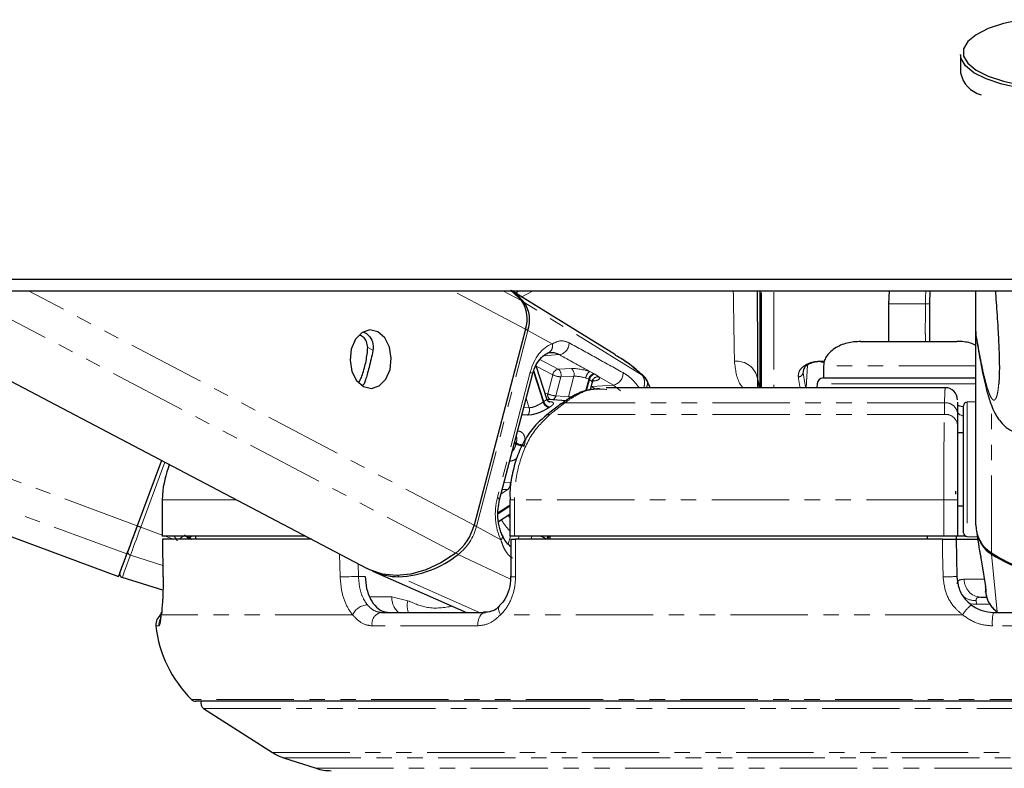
# Paper-space layout 'Wall Base Bracket' of a CAD drawing. Header units: millimetres. Extents: x 245 to 9339, y 492 to 8064.
# Tile 52 of 57: x 7253 to 7333, y 2800 to 2861. Entities that reach past the tile are written whole.
import ezdxf

# ---------------------------------------------------------------- set-up
doc = ezdxf.new("R2010")
doc.units = ezdxf.units.MM
doc.linetypes.add('PHANTOM', pattern=[12.7, 6.35, -1.27, 1.27, -1.27, 1.27, -1.27])

psp = doc.layouts.new('Wall Base Bracket')

# ---------------------------------------------------------------- linework, layer by layer
at = {"color": 7, "linetype": 'Continuous', "lineweight": 25}
for p, q in [((7329.816, 2858.13), (7329.816, 2856.631)), ((7197.425, 2838.729), (7260.658, 2815.291)), ((7237.684, 2838.729), (7281.092, 2815.923)), ((7301.469, 2833.477), (7292.974, 2838.729)), ((7313.316, 2838.71), (7313.316, 2830.78)), ((7313.466, 2830.78), (7313.466, 2838.609)), ((7323.939, 2838.729), (7323.902, 2837.657)), ((7327.301, 2837.657), (7327.323, 2838.729)), ((7331.066, 2835.409), (7331.066, 2838.729)), ((7323.902, 2837.657), (7323.902, 2834.581)), ((7327.301, 2834.581), (7327.301, 2837.657)), ((7294.085, 2835.598), (7289.865, 2819.499)), ((7331.066, 2835.409), (7331.066, 2835.406)), ((7331.066, 2819.519), (7331.066, 2835.406)), ((7318.342, 2832.908), (7318.613, 2832.908)), ((7295.833, 2829.857), (7294.948, 2832.584)), ((7318.566, 2832.581), (7318.566, 2831.581)), ((7291.956, 2821.563), (7294.66, 2831.874)), ((7299.414, 2830.615), (7299.564, 2831.185)), ((7313.145, 2831.492), (7313.309, 2830.78)), ((7313.145, 2831.492), (7313.148, 2830.78)), ((7318.54, 2831.581), (7325.566, 2831.581)), ((7325.566, 2831.581), (7331.082, 2831.581)), ((7280.841, 2831.104), (7280.735, 2830.976)), ((7328.548, 2830.78), (7300.719, 2830.78)), ((7318.041, 2831.107), (7318.024, 2830.78)), ((7297.414, 2829.712), (7295.965, 2829.818)), ((7329.566, 2829.593), (7329.566, 2828.654)), ((7331.066, 2829.634), (7330.35, 2829.596)), ((7330.066, 2825.9), (7330.066, 2829.297)), ((7329.566, 2828.654), (7329.566, 2827.705)), ((7330.066, 2827.081), (7329.566, 2827.081)), ((7330.066, 2818.866), (7330.066, 2825.9)), ((7264.182, 2824.807), (7262.192, 2819.437)), ((7264.182, 2824.807), (7262.192, 2819.437)), ((7329.392, 2822.285), (7329.396, 2822.039)), ((7264.244, 2821.581), (7264.244, 2818.581)), ((7264.244, 2821.581), (7264.254, 2821.581)), ((7292.791, 2821.581), (7292.791, 2818.581)), ((7329.566, 2821.581), (7329.566, 2818.581)), ((7329.566, 2821.081), (7330.066, 2821.081)), ((7291.865, 2819.786), (7292.791, 2820.386)), ((7264.254, 2818.581), (7264.244, 2818.581)), ((7276.013, 2818.581), (7264.254, 2818.581)), ((7264.262, 2818.331), (7264.308, 2815.246)), ((7276.508, 2818.331), (7264.268, 2818.331)), ((7264.274, 2818.331), (7264.268, 2818.331)), ((7266.984, 2818.581), (7266.988, 2818.331)), ((7293.186, 2818.581), (7292.791, 2818.581)), ((7292.877, 2818.331), (7292.872, 2815.263)), ((7328.431, 2818.581), (7293.186, 2818.581)), ((7328.324, 2818.331), (7293.271, 2818.331)), ((7296.081, 2818.581), (7296.084, 2818.331)), ((7327.066, 2818.581), (7327.066, 2818.331)), ((7329.566, 2818.581), (7328.431, 2818.581)), ((7329.457, 2818.581), (7329.461, 2818.331)), ((7329.461, 2818.331), (7329.514, 2815.279)), ((7329.461, 2818.331), (7331.216, 2818.331)), ((7330.271, 2818.581), (7329.566, 2818.581)), ((7330.35, 2818.566), (7331.187, 2818.523)), ((7331.112, 2819.015), (7331.305, 2817.747)), ((7331.464, 2816.916), (7331.564, 2816.308)), ((7331.564, 2816.308), (7331.869, 2814.454)), ((7264.305, 2814.152), (7260.96, 2815.197)), ((7264.315, 2815.244), (7264.306, 2815.246)), ((7281.609, 2815.683), (7289.241, 2812.331)), ((7292.87, 2815.263), (7292.871, 2815.264)), ((7331.47, 2813.581), (7331.969, 2813.581)), ((7282.249, 2812.331), (7290.808, 2812.331)), ((7332.514, 2812.331), (7344.618, 2812.331)), ((7338.566, 2805.031), (7267.012, 2805.031)), ((7267.644, 2804.442), (7273.298, 2800.827)), ((7274.217, 2800.392), (7276.879, 2799.527))]:
    psp.add_line(p, q, dxfattribs=at)
at = {"color": 8, "linetype": 'PHANTOM', "lineweight": 18}
for p, q in [((7261.336, 2817.127), (7203.057, 2838.729)), ((7262.192, 2819.437), (7210.145, 2838.729)), ((7288.35, 2817.19), (7247.354, 2838.729)), ((7289.865, 2819.499), (7253.263, 2838.729)), ((7294.085, 2835.598), (7288.127, 2838.729)), ((7293.781, 2837.905), (7292.214, 2838.729)), ((7293.258, 2838.553), (7293.564, 2838.729)), ((7294.704, 2838.729), (7293.778, 2838.232)), ((7314.466, 2838.638), (7314.466, 2830.78)), ((7303.672, 2831.815), (7293.981, 2837.782)), ((7323.901, 2837.657), (7326.927, 2837.657)), ((7326.927, 2837.657), (7327.301, 2837.657)), ((7290.062, 2819.389), (7294.283, 2835.488)), ((7296.282, 2834.376), (7294.283, 2835.488)), ((7281.557, 2833.855), (7281.124, 2834.083)), ((7296.776, 2832.312), (7295.27, 2833.103)), ((7296.874, 2833.494), (7295.56, 2833.403)), ((7318.342, 2832.96), (7318.624, 2832.96)), ((7318.342, 2832.908), (7318.342, 2832.96)), ((7294.479, 2832.063), (7291.775, 2821.752)), ((7295.533, 2829.607), (7294.728, 2832.087)), ((7294.764, 2832.197), (7295.592, 2829.645)), ((7294.956, 2832.558), (7296.318, 2831.843)), ((7297.85, 2832.357), (7296.776, 2832.312)), ((7299.701, 2831.937), (7299.354, 2832.098)), ((7317.142, 2830.78), (7317.237, 2832.64)), ((7296.318, 2831.843), (7295.91, 2830.286)), ((7296.576, 2830.112), (7296.984, 2831.67)), ((7296.984, 2831.67), (7298.058, 2831.715)), ((7298.058, 2831.715), (7297.617, 2830.033)), ((7299.019, 2830.495), (7299.275, 2831.472)), ((7299.031, 2831.57), (7299.275, 2831.472)), ((7299.336, 2831.44), (7299.096, 2830.525)), ((7299.654, 2831.34), (7299.765, 2831.351)), ((7300.103, 2831.677), (7301.301, 2831.002)), ((7303.657, 2831.828), (7303.672, 2831.815)), ((7280.735, 2830.976), (7280.397, 2831.153)), ((7299.482, 2830.875), (7299.505, 2830.878)), ((7299.505, 2830.878), (7299.486, 2830.888)), ((7301.301, 2831.002), (7299.505, 2830.878)), ((7301.301, 2831.002), (7301.876, 2830.515)), ((7325.566, 2831.107), (7318.041, 2831.107)), ((7331.082, 2831.107), (7325.566, 2831.107)), ((7294.139, 2829.889), (7294.382, 2829.14)), ((7297.617, 2830.033), (7296.576, 2830.112)), ((7330.35, 2829.596), (7330.35, 2826.004)), ((7294.382, 2829.14), (7293.945, 2829.149)), ((7297.303, 2829.529), (7296.078, 2828.58)), ((7328.495, 2829.529), (7297.303, 2829.529)), ((7328.497, 2828.58), (7328.495, 2829.529)), ((7332.351, 2817.212), (7332.351, 2829.32)), ((7328.497, 2828.58), (7296.078, 2828.58)), ((7293.3, 2826.152), (7293.176, 2826.217)), ((7293.199, 2826.303), (7293.322, 2826.238)), ((7330.35, 2826.004), (7330.35, 2818.566)), ((7262.488, 2819.327), (7264.464, 2824.659)), ((7292.619, 2822.416), (7292.09, 2822.073)), ((7292.184, 2822.433), (7292.619, 2822.416)), ((7292.818, 2822.966), (7292.329, 2822.983)), ((7270.322, 2821.581), (7264.254, 2821.581)), ((7264.254, 2821.581), (7264.254, 2818.581)), ((7292.791, 2821.581), (7293.186, 2821.581)), ((7328.431, 2821.581), (7293.186, 2821.581)), ((7293.186, 2821.581), (7293.186, 2818.581)), ((7329.566, 2821.581), (7328.431, 2821.581)), ((7328.431, 2818.581), (7328.431, 2821.581)), ((7291.834, 2820.528), (7292.791, 2821.148)), ((7292.791, 2821.047), (7291.835, 2820.427)), ((7264.244, 2818.676), (7262.488, 2819.327)), ((7292.061, 2818.277), (7290.062, 2819.389)), ((7265.175, 2818.331), (7264.5, 2818.581)), ((7266.47, 2818.331), (7266.086, 2818.704)), ((7266.308, 2818.581), (7266.375, 2818.491)), ((7292.841, 2818.581), (7292.668, 2817.92)), ((7293.487, 2818.331), (7293.553, 2818.581)), ((7294.615, 2818.581), (7294.549, 2818.331)), ((7295.83, 2818.331), (7295.834, 2818.345)), ((7264.294, 2816.173), (7261.637, 2817.03)), ((7278.859, 2815.244), (7278.816, 2817.119)), ((7292.851, 2815.065), (7288.556, 2817.093)), ((7332.821, 2812.38), (7332.361, 2817.114)), ((7280.339, 2816.319), (7280.363, 2815.279)), ((7280.363, 2815.279), (7280.912, 2815.279)), ((7290.311, 2812.331), (7283.69, 2815.262)), ((7330.12, 2815.055), (7331.748, 2815.055)), ((7281.293, 2813.605), (7283.104, 2813.605)), ((7283.104, 2813.605), (7284.419, 2813.287)), ((7331.097, 2813.302), (7331.132, 2813.006)), ((7332.211, 2813.006), (7331.132, 2813.006)), ((7279.885, 2812.131), (7264.168, 2812.131)), ((7329.976, 2812.131), (7292.032, 2812.131)), ((7263.983, 2811.223), (7263.731, 2811.223)), ((7290.165, 2811.223), (7281.491, 2811.223)), ((7344.699, 2811.223), (7332.432, 2811.223)), ((7338.566, 2805.175), (7266.662, 2805.175)), ((7267.644, 2804.442), (7338.566, 2804.442)), ((7273.298, 2800.827), (7338.566, 2800.827)), ((7274.217, 2800.392), (7338.566, 2800.392)), ((7276.879, 2799.527), (7338.566, 2799.527))]:
    psp.add_line(p, q, dxfattribs=at)
at = {"color": 7, "linetype": 'Continuous', "lineweight": 25, "flags": 128}
for points in [[(7334.8, 2861.001), (7333.332, 2860.681), (7332.078, 2860.264), (7331.09, 2859.768), (7330.408, 2859.212), (7330.06, 2858.62), (7330.06, 2858.015), (7330.408, 2857.423), (7331.09, 2856.867), (7332.078, 2856.371), (7333.332, 2855.954), (7334.8, 2855.634)], [(7347.258, 2858.48), (7347.316, 2858.13), (7347.137, 2857.514), (7346.607, 2856.924), (7345.747, 2856.383), (7344.594, 2855.913), (7343.194, 2855.534), (7341.605, 2855.262), (7339.891, 2855.107), (7338.122, 2855.075), (7336.372, 2855.169), (7334.712, 2855.384), (7333.21, 2855.711), (7331.927, 2856.138), (7330.915, 2856.646), (7330.217, 2857.214), (7329.861, 2857.821), (7329.816, 2858.13)], [(7251.768, 2839.706), (7255.648, 2839.706), (7259.527, 2839.706), (7267.286, 2839.706), (7271.165, 2839.706), (7278.924, 2839.706), (7282.803, 2839.706), (7290.562, 2839.706), (7294.442, 2839.706), (7302.2, 2839.706), (7306.08, 2839.706), (7309.959, 2839.706), (7317.718, 2839.706), (7321.597, 2839.706), (7328.686, 2839.706), (7335.775, 2839.706)], [(7249.257, 2838.729), (7257.015, 2838.729), (7260.895, 2838.729), (7268.654, 2838.729), (7272.533, 2838.729), (7276.412, 2838.729), (7284.171, 2838.729), (7288.05, 2838.729), (7295.809, 2838.729), (7299.689, 2838.729), (7307.447, 2838.729), (7311.327, 2838.729), (7319.085, 2838.729), (7322.965, 2838.729), (7326.844, 2838.729), (7332.705, 2838.729), (7338.566, 2838.729)], [(7292.858, 2838.783), (7292.981, 2838.69), (7293.781, 2837.905)], [(7281.956, 2835.372), (7281.303, 2835.52), (7280.658, 2835.304), (7280.122, 2834.755), (7279.775, 2833.958), (7279.671, 2833.034), (7279.824, 2832.122), (7280.213, 2831.364), (7280.777, 2830.872), (7281.431, 2830.724), (7282.075, 2830.94), (7282.611, 2831.489), (7282.958, 2832.286), (7283.062, 2833.211), (7282.909, 2834.122), (7282.52, 2834.881), (7281.956, 2835.372)], [(7295.879, 2829.823), (7295.906, 2829.821), (7295.965, 2829.818)], [(7262.192, 2819.437), (7262.067, 2819.099), (7261.943, 2818.767), (7261.824, 2818.443), (7261.709, 2818.134), (7261.602, 2817.844), (7261.503, 2817.577), (7261.414, 2817.337), (7261.336, 2817.127)], [(7262.192, 2819.437), (7262.08, 2819.135), (7261.97, 2818.837), (7261.862, 2818.548), (7261.76, 2818.271), (7261.664, 2818.012), (7261.576, 2817.773), (7261.496, 2817.558), (7261.426, 2817.37)], [(7266.519, 2818.45), (7266.623, 2818.354), (7266.649, 2818.331)], [(7292.909, 2817.723), (7292.878, 2817.738), (7292.752, 2817.769)], [(7261.336, 2817.127), (7261.045, 2816.339), (7260.832, 2815.763), (7260.702, 2815.41), (7260.658, 2815.291), (7260.702, 2815.406), (7260.727, 2815.473)], [(7260.768, 2815.587), (7260.779, 2815.617), (7260.811, 2815.703), (7260.863, 2815.846), (7260.937, 2816.045), (7261.03, 2816.299), (7261.144, 2816.605), (7261.276, 2816.963), (7261.426, 2817.37)], [(7288.35, 2817.19), (7287.138, 2816.403), (7285.902, 2815.827), (7284.673, 2815.476), (7283.477, 2815.357), (7282.343, 2815.473), (7281.297, 2815.822), (7281.092, 2815.923)], [(7331.9, 2814.288), (7331.85, 2814.459), (7331.848, 2814.474)], [(7264.168, 2812.131), (7264.172, 2812.295), (7264.175, 2812.309)]]:
    psp.add_lwpolyline(points, dxfattribs=at)
at = {"color": 8, "linetype": 'PHANTOM', "lineweight": 18, "flags": 128}
for points in [[(7294.479, 2832.063), (7294.56, 2832.013), (7294.618, 2831.964), (7294.652, 2831.92), (7294.661, 2831.88), (7294.66, 2831.874)], [(7299.275, 2831.472), (7299.322, 2831.448), (7299.336, 2831.44)], [(7299.76, 2831.906), (7299.746, 2831.913), (7299.701, 2831.937)], [(7299.782, 2830.718), (7299.731, 2830.749), (7299.505, 2830.878)], [(7295.91, 2830.286), (7295.747, 2830.307), (7295.685, 2830.313)], [(7291.775, 2821.752), (7291.856, 2821.702), (7291.915, 2821.653), (7291.949, 2821.609), (7291.958, 2821.569), (7291.956, 2821.561)], [(7261.637, 2817.03), (7261.714, 2817.239), (7261.803, 2817.478), (7261.901, 2817.743), (7262.008, 2818.032), (7262.122, 2818.339), (7262.241, 2818.661), (7262.363, 2818.992), (7262.488, 2819.327)], [(7264.268, 2818.331), (7264.299, 2816.332), (7264.315, 2815.244)], [(7266.422, 2818.581), (7266.443, 2818.544), (7266.519, 2818.45)], [(7292.061, 2818.277), (7292.132, 2818.365), (7292.179, 2818.45), (7292.203, 2818.531), (7292.201, 2818.602), (7292.189, 2818.637)], [(7293.271, 2818.331), (7293.268, 2816.332), (7293.266, 2815.244)], [(7328.378, 2815.244), (7328.343, 2817.243), (7328.324, 2818.331)], [(7261.637, 2817.03), (7261.482, 2816.611), (7261.346, 2816.243), (7261.23, 2815.928), (7261.133, 2815.668), (7261.058, 2815.463), (7261.004, 2815.316), (7260.971, 2815.227), (7260.96, 2815.197)], [(7278.859, 2815.244), (7279.005, 2815.248), (7279.181, 2815.252), (7279.378, 2815.257), (7279.588, 2815.261), (7279.8, 2815.266), (7280.007, 2815.271), (7280.197, 2815.275), (7280.363, 2815.279)], [(7292.032, 2812.131), (7291.947, 2812.295), (7291.891, 2812.453), (7291.868, 2812.598), (7291.879, 2812.723), (7291.922, 2812.825), (7291.964, 2812.873)], [(7330.56, 2813.066), (7330.828, 2813.014), (7331.132, 2813.006)], [(7290.165, 2811.223), (7290.164, 2811.433), (7290.192, 2811.638), (7290.247, 2811.829), (7290.326, 2811.999), (7290.427, 2812.139), (7290.544, 2812.244), (7290.673, 2812.309), (7290.808, 2812.331)]]:
    psp.add_lwpolyline(points, dxfattribs=at)
at = {"color": 7, "linetype": 'Continuous', "lineweight": 25}
for centre, radius, start, end in [((7332.16, 2857.133), 2.397, 192.0799, 253.8819), ((7290.076, 2834.596), 5.039, 39.21645, 55.96324), ((7291.601, 2836.444), 2.625, 341.19924, 33.82124), ((7291.812, 2836.33), 2.61, 341.19924, 33.82124), ((7318.54, 2831.081), 0.5, 90, 177), ((7328.566, 2829.78), 1, 359.95952, 90.24278), ((7330.366, 2829.297), 0.3, 93, 180), ((7297.247, 2829.084), 0.449, 82.7552, 126.42467), ((7285.715, 2820.569), 4.285, 307.9487, 345.53626), ((7333.832, 2819.549), 2.766, 180.60807, 237.645), ((7330.366, 2818.866), 0.3, 180, 267), ((7333.847, 2819.451), 2.769, 189.05882, 237.55258), ((7283.324, 2823.617), 8.363, 272.5074, 308.72706), ((7338.566, 2826.839), 11.459, 237.15768, 302.84232), ((7338.538, 2826.654), 11.365, 237.07683, 270.13927), ((7261.05, 2815.483), 0.3, 159.66242, 252.66246), ((7283.633, 2820.328), 5.066, 245.12141, 270.64585), ((7264.725, 2811.331), 1, 124.02272, 186.2162), ((7273.672, 2812.306), 10, 186.2162, 225.48834), ((7267.012, 2805.531), 0.5, 225.48834, 270), ((7267.913, 2804.863), 0.5, 160.36024, 237.40392), ((7275.453, 2804.196), 4, 237.40392, 252), ((7278.116, 2803.331), 4, 252, 270)]:
    psp.add_arc(centre, radius, start, end, dxfattribs=at)
at = {"color": 8, "linetype": 'PHANTOM', "lineweight": 18}
for centre, radius, start, end in [((7293.874, 2837.596), 0.215, 60.08643, 95.36932), ((7293.853, 2834.657), 0.936, 62.62772, 76.13642), ((7296.693, 2834.451), 0.974, 280.72932, 0.75277), ((7295.702, 2834.2), 0.606, 283.75013, 16.8962), ((7311.402, 2831.198), 1.767, 9.55106, 95.1129), ((7296.906, 2831.727), 0.599, 102.53265, 168.78889), ((7296.4, 2831.835), 0.607, 344.21205, 51.74917), ((7297.474, 2831.88), 0.607, 344.21205, 51.74917), ((7299.825, 2831.447), 0.803, 125.86587, 171.18545), ((7301.119, 2831.96), 0.975, 280.7326, 3.43363), ((7316.489, 2832.064), 0.394, 269.20543, 359.57897), ((7297.076, 2833.387), 1.72, 243.85411, 266.94203), ((7299.881, 2831.346), 0.618, 106.92463, 168.24085), ((7299.942, 2831.314), 0.619, 107.12217, 168.21871), ((7300.051, 2831.143), 0.536, 84.38322, 164.43878), ((7297.676, 2826.366), 3.886, 122.43058, 123.46786), ((7296.146, 2829.778), 0.636, 195.61093, 258.40103), ((7296.2, 2829.806), 0.629, 194.80091, 258.24623), ((7296.344, 2830.197), 0.443, 168.4673, 242.11259), ((7296.667, 2831.83), 1.72, 243.85411, 266.94203), ((7296.15, 2830.203), 0.436, 289.83982, 347.95386), ((7293.735, 2828.942), 0.677, 323.54005, 17.0552), ((7297.986, 2826.178), 3.569, 122.43058, 123.46786), ((7328.614, 2828.582), 0.954, 4.32798, 97.15708), ((7296.022, 2828.136), 0.447, 82.85502, 127.14444), ((7328.614, 2827.634), 0.954, 4.324, 97.07095), ((7300.928, 2824.198), 7.874, 164.98517, 165.63293), ((7294.058, 2827.734), 1.754, 244.38734, 267.01388), ((7294.08, 2827.745), 1.687, 243.322, 266.86985), ((7300.972, 2824.188), 7.232, 164.98517, 165.63293), ((7292.226, 2822.869), 0.6, 310.94082, 9.2825), ((7296.749, 2822.789), 5.46, 211.52431, 223.53716), ((7297.443, 2823.208), 5.587, 211.28689, 213.61608), ((7237.513, 2752.183), 71.639, 69.59711, 69.8495), ((7285.936, 2820.453), 4.262, 307.9487, 345.53626), ((7289.632, 2818.557), 0.936, 62.62811, 76.14351), ((7259.315, 2826.743), 10.521, 306.91515, 309.12575), ((7226.366, 2857.575), 56.063, 315.74202, 315.92952), ((7296.553, 2818.149), 0.745, 144.52328, 164.77044), ((7296.612, 2818.126), 0.741, 142.12819, 163.93708), ((7261.699, 2817.303), 0.28, 166.21691, 257.31804), ((7288.787, 2817.527), 0.492, 217.72924, 242.01628), ((7332.572, 2817.106), 0.212, 155.49105, 177.58431), ((7283.789, 2815.467), 0.227, 208.61626, 244.18381), ((7293.176, 2817.485), 2.243, 262.17546, 272.3081), ((7328.349, 2834.701), 19.457, 270.087, 273.43361), ((7331.547, 2815.007), 1.428, 178.08926, 266.9147), ((7284.746, 2813.542), 1.643, 177.80917, 227.47573), ((7331.016, 2814.867), 1.567, 232.87461, 272.96932), ((7281.155, 2811.548), 1.398, 92.39622, 155.32649), ((7285.844, 2812.89), 1.48, 164.4229, 202.16701), ((7332.928, 2810.242), 3.505, 129.5415, 147.37236), ((7264.98, 2811.331), 1.003, 154.39648, 186.19931), ((7282.406, 2811.41), 0.934, 99.68255, 191.56377), ((7335.986, 2811.519), 3.566, 166.83109, 184.75961)]:
    psp.add_arc(centre, radius, start, end, dxfattribs=at)
for centre, major_axis, ratio, start_param, end_param in [((7296.789, 2830.777), (0.083, 3.691), 0.672177, 0.239349, 1.230015), ((7298.724, 2831.866), (1.368, -0.304), 0.28356, 1.155906, 2.325599), ((7315.816, 2857.368), (-1.651, 27.6), 0.040218, 2.728643, 2.867539), ((7298.62, 2831.398), (0.884, -0.176), 0.303544, 1.14855, 2.318243), ((7298.681, 2831.366), (0.884, -0.176), 0.303544, 6.26512, 6.615529), ((7298.785, 2831.834), (1.368, -0.304), 0.28356, 5.571912, 6.622885), ((7315.417, 2857.344), (-1.651, 28), 0.039648, 2.728711, 2.817611), ((7294.086, 2820.466), (0.083, 3.691), 0.672177, 1.230015, 2.220681), ((7268.452, 2820.409), (-2.207, 2.959), 0.999936, 1.447955, 1.565569)]:
    psp.add_ellipse(centre, major_axis=major_axis, ratio=ratio, start_param=start_param, end_param=end_param, dxfattribs=at)
for points, knots in [([(7311.244, 2832.959), (7311.235, 2833.524), (7311.216, 2834.666), (7311.184, 2836.579), (7311.161, 2838.039), (7311.15, 2838.729)], [0, 0, 0, 0, 0.340073, 0.687935, 1, 1, 1, 1]), ([(7326.986, 2838.729), (7326.981, 2838.698), (7326.932, 2838.406), (7326.93, 2838.011), (7326.927, 2837.657)], [0, 0, 0, 0, 0.10633, 1, 1, 1, 1]), ([(7326.927, 2837.657), (7326.924, 2836.872), (7326.92, 2835.846), (7326.923, 2834.821), (7326.924, 2834.581)], [0, 0, 0, 0, 0.766318, 1, 1, 1, 1]), ([(7332.951, 2831.099), (7332.938, 2830.969), (7332.914, 2830.714), (7332.872, 2830.443), (7332.825, 2830.208), (7332.771, 2830.023), (7332.712, 2829.885), (7332.65, 2829.799), (7332.568, 2829.747), (7332.465, 2829.778), (7332.323, 2829.956), (7332.161, 2830.305), (7331.998, 2830.796), (7331.851, 2831.329), (7331.722, 2831.861), (7331.593, 2832.451), (7331.44, 2833.214), (7331.264, 2834.174), (7331.132, 2834.997), (7331.066, 2835.409)], [0, 0, 0, 0, 0.027349, 0.054012, 0.080846, 0.114754, 0.14879, 0.183108, 0.217489, 0.283372, 0.349483, 0.442536, 0.53588, 0.601459, 0.667102, 0.732919, 0.798785, 0.899314, 1, 1, 1, 1]), ([(7297.667, 2834.464), (7297.47, 2834.543), (7297.209, 2834.647), (7296.758, 2834.614), (7296.488, 2834.479), (7296.282, 2834.376)], [0, 0, 0, 0, 0.417867, 0.554004, 1, 1, 1, 1]), ([(7302.092, 2832.019), (7301.345, 2832.43), (7299.871, 2833.243), (7298.395, 2834.06), (7297.667, 2834.464)], [0, 0, 0, 0, 0.506743, 1, 1, 1, 1]), ([(7296.874, 2833.494), (7297.669, 2833.047), (7298.496, 2832.582), (7299.322, 2832.117), (7299.354, 2832.098)], [0, 0, 0, 0, 0.961066, 1, 1, 1, 1]), ([(7303.672, 2831.815), (7303.138, 2832.286), (7302.445, 2832.897), (7301.638, 2833.347), (7301.453, 2833.45)], [0, 0, 0, 0, 0.770189, 1, 1, 1, 1]), ([(7311.94, 2830.78), (7311.866, 2830.872), (7311.42, 2831.423), (7311.324, 2832.261), (7311.244, 2832.959)], [0, 0, 0, 0, 0.166662, 1, 1, 1, 1]), ([(7316.483, 2831.671), (7316.494, 2831.852), (7316.511, 2832.151), (7316.904, 2832.553), (7317.362, 2832.797), (7317.853, 2832.936), (7318.187, 2832.952), (7318.342, 2832.96)], [0, 0, 0, 0, 0.343371, 0.565902, 0.738595, 0.878696, 1, 1, 1, 1]), ([(7303.42, 2830.78), (7303.158, 2831.109), (7302.743, 2831.629), (7302.268, 2831.914), (7302.092, 2832.019)], [0, 0, 0, 0, 0.630961, 1, 1, 1, 1]), ([(7331.082, 2832.581), (7330.611, 2832.581), (7329.553, 2832.581), (7327.085, 2832.581), (7324.306, 2832.581), (7321.681, 2832.581), (7319.704, 2832.581), (7318.621, 2832.581), (7318.678, 2832.581), (7318.699, 2832.581)], [0, 0, 0, 0, 0.12608, 0.283567, 0.441054, 0.598541, 0.756027, 0.913514, 1, 1, 1, 1]), ([(7299.336, 2831.44), (7299.397, 2831.403), (7299.481, 2831.352), (7299.522, 2831.301), (7299.534, 2831.287)], [0, 0, 0, 0, 0.718824, 1, 1, 1, 1]), ([(7300.103, 2831.677), (7300.078, 2831.697), (7299.987, 2831.773), (7299.856, 2831.85), (7299.76, 2831.906)], [0, 0, 0, 0, 0.27439, 1, 1, 1, 1]), ([(7303.672, 2831.815), (7303.727, 2831.722), (7303.841, 2831.529), (7303.884, 2831.168), (7303.834, 2830.901), (7303.811, 2830.78)], [0, 0, 0, 0, 0.337549, 0.698431, 1, 1, 1, 1]), ([(7304.04, 2831.334), (7304.061, 2831.316), (7304.136, 2831.252), (7304.094, 2831.05), (7304.063, 2830.883), (7303.995, 2830.783), (7303.993, 2830.78)], [0, 0, 0, 0, 0.169801, 0.594733, 0.986519, 1, 1, 1, 1]), ([(7300.752, 2830.637), (7300.304, 2830.665), (7299.388, 2830.722), (7298.228, 2830.187), (7297.557, 2829.709), (7297.303, 2829.529)], [0, 0, 0, 0, 0.372876, 0.763118, 1, 1, 1, 1]), ([(7328.495, 2829.529), (7328.51, 2830.001), (7328.531, 2830.703), (7328.557, 2830.74), (7328.566, 2830.752)], [0, 0, 0, 0, 0.672669, 1, 1, 1, 1]), ([(7295.533, 2829.607), (7295.463, 2829.562), (7295.322, 2829.47), (7295.054, 2829.322), (7294.775, 2829.2), (7294.543, 2829.141), (7294.423, 2829.14), (7294.382, 2829.14)], [0, 0, 0, 0, 0.219859, 0.440343, 0.66314, 0.88549, 1, 1, 1, 1]), ([(7295.83, 2829.856), (7295.828, 2829.839), (7295.824, 2829.804), (7295.721, 2829.728), (7295.626, 2829.667), (7295.592, 2829.645)], [0, 0, 0, 0, 0.37243, 0.778879, 1, 1, 1, 1]), ([(7296.072, 2829.19), (7296.12, 2829.222), (7296.256, 2829.312), (7296.386, 2829.437), (7296.397, 2829.541), (7296.271, 2829.611), (7296.081, 2829.634), (7295.986, 2829.645)], [0, 0, 0, 0, 0.116734, 0.333017, 0.551924, 0.773865, 1, 1, 1, 1]), ([(7297.866, 2830.009), (7297.823, 2830.013), (7297.729, 2830.021), (7297.656, 2830.029), (7297.617, 2830.033)], [0, 0, 0, 0, 0.467665, 1, 1, 1, 1]), ([(7294.28, 2828.539), (7294.342, 2828.54), (7294.526, 2828.544), (7294.877, 2828.617), (7295.302, 2828.77), (7295.709, 2828.964), (7295.915, 2829.092), (7296.018, 2829.155)], [0, 0, 0, 0, 0.119584, 0.349288, 0.573021, 0.788436, 1, 1, 1, 1]), ([(7330.066, 2828.445), (7330.012, 2828.463), (7329.611, 2828.598), (7329.586, 2828.745), (7329.566, 2828.873)], [0, 0, 0, 0, 0.13356, 1, 1, 1, 1]), ([(7296.078, 2828.58), (7295.557, 2828.068), (7294.514, 2827.044), (7293.515, 2824.678), (7293.2, 2822.759), (7293.187, 2821.723), (7293.186, 2821.581)], [0, 0, 0, 0, 0.317078, 0.634488, 0.949899, 1, 1, 1, 1]), ([(7293.788, 2828.55), (7293.846, 2828.549), (7294.009, 2828.545), (7294.173, 2828.542), (7294.28, 2828.539)], [0, 0, 0, 0, 0.349685, 1, 1, 1, 1]), ([(7328.431, 2821.581), (7328.432, 2822.475), (7328.434, 2824.261), (7328.456, 2826.636), (7328.479, 2827.971), (7328.494, 2828.498), (7328.497, 2828.58)], [0, 0, 0, 0, 0.31366, 0.627146, 0.941618, 1, 1, 1, 1]), ([(7293.988, 2826.061), (7294.005, 2826.135), (7294.053, 2826.345), (7294.051, 2826.668), (7293.944, 2826.966), (7293.736, 2827.173), (7293.528, 2827.214), (7293.423, 2827.234)], [0, 0, 0, 0, 0.116734, 0.333017, 0.551924, 0.773865, 1, 1, 1, 1]), ([(7293.331, 2826.805), (7293.348, 2826.755), (7293.386, 2826.641), (7293.369, 2826.435), (7293.335, 2826.289), (7293.322, 2826.238)], [0, 0, 0, 0, 0.332866, 0.764938, 1, 1, 1, 1]), ([(7293.3, 2826.152), (7293.27, 2826.057), (7293.211, 2825.868), (7293.103, 2825.651), (7293.021, 2825.565), (7293, 2825.544)], [0, 0, 0, 0, 0.428018, 0.857252, 1, 1, 1, 1]), ([(7292.771, 2824.746), (7292.831, 2824.753), (7293.008, 2824.774), (7293.225, 2824.862), (7293.356, 2824.994), (7293.387, 2825.025)], [0, 0, 0, 0, 0.2843739, 0.8306147, 1, 1, 1, 1]), ([(7266.375, 2818.491), (7266.408, 2818.482), (7266.455, 2818.467), (7266.504, 2818.454), (7266.519, 2818.45)], [0, 0, 0, 0, 0.698757, 1, 1, 1, 1]), ([(7292.061, 2818.277), (7292.124, 2818.095), (7292.254, 2817.723), (7292.478, 2817.297), (7292.734, 2816.97), (7292.929, 2816.839), (7293.028, 2816.772)], [0, 0, 0, 0, 0.277664, 0.566249, 0.779646, 1, 1, 1, 1]), ([(7295.348, 2818.581), (7295.385, 2818.566), (7295.517, 2818.512), (7295.686, 2818.424), (7295.795, 2818.365), (7295.834, 2818.345)], [0, 0, 0, 0, 0.204213, 0.719608, 1, 1, 1, 1]), ([(7331.493, 2816.791), (7331.558, 2816.381), (7331.692, 2815.549), (7331.83, 2814.712), (7331.9, 2814.288)], [0, 0, 0, 0, 0.493257, 1, 1, 1, 1]), ([(7279.885, 2812.131), (7279.735, 2812.337), (7279.372, 2812.834), (7278.973, 2813.908), (7278.897, 2814.799), (7278.859, 2815.244)], [0, 0, 0, 0, 0.260354, 0.63069, 1, 1, 1, 1]), ([(7280.363, 2815.279), (7280.391, 2814.945), (7280.447, 2814.278), (7280.731, 2813.472), (7280.99, 2813.098), (7281.097, 2812.944)], [0, 0, 0, 0, 0.370015, 0.740315, 1, 1, 1, 1]), ([(7293.266, 2815.244), (7293.253, 2814.978), (7293.217, 2814.264), (7292.852, 2813.163), (7292.356, 2812.449), (7292.054, 2812.153), (7292.032, 2812.131)], [0, 0, 0, 0, 0.220493, 0.593656, 0.970348, 1, 1, 1, 1]), ([(7329.976, 2812.131), (7329.74, 2812.337), (7329.167, 2812.834), (7328.537, 2813.908), (7328.431, 2814.799), (7328.378, 2815.244)], [0, 0, 0, 0, 0.2603539, 0.6306901, 1, 1, 1, 1]), ([(7329.525, 2814.671), (7329.54, 2814.768), (7329.576, 2815), (7329.919, 2815.035), (7330.12, 2815.055)], [0, 0, 0, 0, 0.416459, 1, 1, 1, 1]), ([(7331.9, 2814.288), (7331.91, 2814.205), (7331.932, 2814.036), (7331.908, 2813.957), (7331.885, 2813.952), (7331.879, 2813.979), (7331.877, 2813.991)], [0, 0, 0, 0, 0.328294, 0.665956, 0.857534, 1, 1, 1, 1]), ([(7331.47, 2813.581), (7331.356, 2813.571), (7331.217, 2813.558), (7331.102, 2813.459), (7331.099, 2813.372), (7331.097, 2813.302)], [0, 0, 0, 0, 0.477795, 0.583752, 1, 1, 1, 1]), ([(7281.097, 2812.944), (7281.279, 2812.762), (7281.63, 2812.41), (7282.048, 2812.357), (7282.249, 2812.331)], [0, 0, 0, 0, 0.5194166, 1, 1, 1, 1]), ([(7284.419, 2813.287), (7284.952, 2813.058), (7286.157, 2812.54), (7287.404, 2812.728), (7288.1, 2812.832)], [0, 0, 0, 0, 0.4425144, 1, 1, 1, 1]), ([(7264.168, 2812.131), (7264.14, 2811.878), (7264.081, 2811.358), (7264.016, 2811.269), (7263.983, 2811.223)], [0, 0, 0, 0, 0.485349, 1, 1, 1, 1]), ([(7281.491, 2811.223), (7281.211, 2811.262), (7280.622, 2811.344), (7280.138, 2811.86), (7279.885, 2812.131)], [0, 0, 0, 0, 0.475859, 1, 1, 1, 1]), ([(7292.032, 2812.131), (7291.759, 2811.878), (7291.197, 2811.358), (7290.515, 2811.269), (7290.165, 2811.223)], [0, 0, 0, 0, 0.485349, 1, 1, 1, 1]), ([(7332.432, 2811.223), (7332.005, 2811.262), (7331.107, 2811.344), (7330.365, 2811.86), (7329.976, 2812.131)], [0, 0, 0, 0, 0.475859, 1, 1, 1, 1])]:
    psp.add_open_spline(points, degree=3, knots=knots, dxfattribs=at)
at = {"color": 7, "linetype": 'Continuous', "lineweight": 25}
for points, knots in [([(7313.113, 2838.729), (7313.114, 2838.65), (7313.118, 2837.577), (7313.126, 2835.792), (7313.137, 2833.417), (7313.142, 2832.138), (7313.145, 2831.492)], [0, 0, 0, 0, 0.027827, 0.380927, 0.68696, 1, 1, 1, 1]), ([(7332.67, 2838.729), (7332.676, 2838.659), (7332.706, 2838.279), (7332.761, 2837.535), (7332.832, 2836.48), (7332.892, 2835.471), (7332.94, 2834.528), (7332.969, 2833.83), (7332.987, 2833.257), (7332.996, 2832.883), (7333.001, 2832.555), (7333.001, 2832.302), (7332.998, 2832.049), (7332.992, 2831.806), (7332.977, 2831.452), (7332.962, 2831.245), (7332.951, 2831.099)], [0, 0, 0, 0, 0.032093, 0.175321, 0.320504, 0.466904, 0.561877, 0.658424, 0.702784, 0.748008, 0.777495, 0.807983, 0.833051, 0.870226, 0.908315, 1, 1, 1, 1]), ([(7280.818, 2835.353), (7280.953, 2835.272), (7281.258, 2835.091), (7281.546, 2834.562), (7281.599, 2834.085), (7281.555, 2833.837), (7281.548, 2833.798)], [0, 0, 0, 0, 0.273065, 0.612929, 0.939367, 1, 1, 1, 1]), ([(7331.066, 2835.406), (7331.066, 2835.25), (7331.066, 2835.092), (7331.108, 2834.941), (7331.108, 2834.94)], [0, 0, 0, 0, 0.988788, 1, 1, 1, 1]), ([(7281.124, 2834.083), (7281.103, 2834.248), (7281.063, 2834.578), (7280.799, 2834.945), (7280.557, 2835.055), (7280.458, 2835.1)], [0, 0, 0, 0, 0.3709343, 0.7413875, 1, 1, 1, 1]), ([(7321.628, 2834.581), (7321.25, 2834.555), (7320.492, 2834.503), (7319.618, 2834.131), (7319.066, 2833.698), (7318.775, 2833.338), (7318.598, 2832.959), (7318.576, 2832.704), (7318.566, 2832.581)], [0, 0, 0, 0, 0.275843, 0.553264, 0.680844, 0.797175, 0.902792, 1, 1, 1, 1]), ([(7331.082, 2834.245), (7330.932, 2834.317), (7330.442, 2834.552), (7329.887, 2834.569), (7329.503, 2834.581)], [0, 0, 0, 0, 0.306849, 1, 1, 1, 1]), ([(7331.101, 2834.938), (7331.151, 2834.63), (7331.315, 2833.613), (7331.612, 2832.042), (7331.956, 2830.521), (7332.273, 2829.48), (7332.57, 2828.789), (7332.886, 2828.244), (7333.296, 2827.761), (7333.751, 2827.352), (7334.175, 2827.163), (7334.351, 2827.085)], [0, 0, 0, 0, 0.0961139, 0.3176493, 0.5603334, 0.7212333, 0.8168386, 0.8782301, 0.9286152, 0.970338, 1, 1, 1, 1]), ([(7280.361, 2831.172), (7280.43, 2831.276), (7280.558, 2831.467), (7280.735, 2831.968), (7280.893, 2832.532), (7281.019, 2833.122), (7281.103, 2833.645), (7281.117, 2833.945), (7281.124, 2834.083)], [0, 0, 0, 0, 0.204636, 0.376335, 0.548834, 0.703363, 0.864285, 1, 1, 1, 1]), ([(7281.548, 2833.798), (7281.503, 2833.588), (7281.412, 2833.166), (7281.241, 2832.472), (7281.081, 2831.871), (7280.946, 2831.409), (7280.876, 2831.205), (7280.841, 2831.104)], [0, 0, 0, 0, 0.222076, 0.445772, 0.640142, 0.821651, 1, 1, 1, 1]), ([(7294.66, 2831.874), (7294.703, 2832.018), (7294.829, 2832.444), (7295.153, 2833.034), (7295.579, 2833.471), (7295.834, 2833.584), (7295.945, 2833.632)], [0, 0, 0, 0, 0.156405, 0.463074, 0.767294, 1, 1, 1, 1]), ([(7295.846, 2833.612), (7295.996, 2833.65), (7296.345, 2833.738), (7296.682, 2833.583), (7296.874, 2833.494)], [0, 0, 0, 0, 0.4297736, 1, 1, 1, 1]), ([(7303.661, 2831.833), (7303.498, 2831.986), (7302.861, 2832.584), (7302.121, 2833.054), (7301.57, 2833.404)], [0, 0, 0, 0, 0.256217, 1, 1, 1, 1]), ([(7318.342, 2832.93), (7318.219, 2832.924), (7317.952, 2832.913), (7317.562, 2832.814), (7317.203, 2832.646), (7316.899, 2832.374), (7316.889, 2832.18), (7316.882, 2832.061)], [0, 0, 0, 0, 0.112579, 0.245384, 0.414973, 0.641274, 1, 1, 1, 1]), ([(7299.575, 2831.181), (7299.583, 2831.218), (7299.603, 2831.307), (7299.688, 2831.384), (7299.732, 2831.403), (7299.723, 2831.4), (7299.722, 2831.4)], [0, 0, 0, 0, 0.265306, 0.638245, 0.961023, 1, 1, 1, 1]), ([(7304.067, 2831.352), (7304.067, 2831.352), (7304.067, 2831.352), (7304.067, 2831.352), (7304.009, 2831.45), (7303.925, 2831.566), (7303.825, 2831.699), (7303.761, 2831.777), (7303.714, 2831.823), (7303.682, 2831.853)], [0, 0, 0, 0, 0.000087, 0.000182, 0.000408, 0.533101, 0.653798, 0.773413, 1, 1, 1, 1]), ([(7304.314, 2830.78), (7304.236, 2830.973), (7304.122, 2831.26), (7303.979, 2831.523), (7303.932, 2831.608)], [0, 0, 0, 0, 0.674968, 1, 1, 1, 1]), ([(7300.174, 2830.719), (7299.875, 2830.69), (7299.135, 2830.617), (7298.045, 2830.184), (7297.324, 2829.671), (7296.986, 2829.43)], [0, 0, 0, 0, 0.264416, 0.654864, 1, 1, 1, 1]), ([(7296.039, 2829.616), (7296.041, 2829.616), (7296.048, 2829.614), (7296.011, 2829.626), (7295.931, 2829.686), (7295.849, 2829.778), (7295.84, 2829.847), (7295.839, 2829.857)], [0, 0, 0, 0, 0.061773, 0.303774, 0.570634, 0.936505, 1, 1, 1, 1]), ([(7296.98, 2829.444), (7296.694, 2829.223), (7296.286, 2828.907), (7295.878, 2828.591), (7295.756, 2828.496)], [0, 0, 0, 0, 0.7, 1, 1, 1, 1]), ([(7330.066, 2829.193), (7330.042, 2829.198), (7329.814, 2829.245), (7329.694, 2829.291), (7329.587, 2829.333)], [0, 0, 0, 0, 0.104122, 1, 1, 1, 1]), ([(7295.764, 2828.48), (7295.476, 2828.24), (7294.85, 2827.717), (7294.072, 2826.62), (7293.419, 2825.29), (7292.993, 2823.804), (7292.788, 2822.54), (7292.812, 2821.796), (7292.819, 2821.582)], [0, 0, 0, 0, 0.160222, 0.348743, 0.538972, 0.73133, 0.922387, 1, 1, 1, 1]), ([(7329.566, 2827.705), (7329.566, 2827.633), (7329.566, 2827.173), (7329.566, 2826.005), (7329.566, 2823.927), (7329.566, 2822.363), (7329.566, 2821.581)], [0, 0, 0, 0, 0.058442, 0.373089, 0.686524, 1, 1, 1, 1]), ([(7264.824, 2824.47), (7264.568, 2823.658), (7264.268, 2822.709), (7264.255, 2821.723), (7264.254, 2821.581)], [0, 0, 0, 0, 0.855667, 1, 1, 1, 1]), ([(7292.188, 2818.638), (7292.133, 2818.764), (7291.969, 2819.14), (7291.809, 2819.896), (7291.794, 2820.792), (7291.907, 2821.329), (7291.956, 2821.563)], [0, 0, 0, 0, 0.152718, 0.457089, 0.763466, 1, 1, 1, 1]), ([(7292.911, 2817.758), (7292.843, 2817.789), (7292.654, 2817.874), (7292.426, 2818.171), (7292.257, 2818.522), (7292.191, 2818.658)], [0, 0, 0, 0, 0.254375, 0.709512, 1, 1, 1, 1]), ([(7292.888, 2818.331), (7292.888, 2818.331), (7292.888, 2818.331), (7293.016, 2818.331), (7293.185, 2818.331), (7293.271, 2818.331)], [0, 0, 0, 0, 0.24753, 0.612595, 1, 1, 1, 1]), ([(7328.324, 2818.331), (7328.437, 2818.331), (7328.663, 2818.331), (7328.983, 2818.331), (7329.242, 2818.331), (7329.424, 2818.331), (7329.448, 2818.331), (7329.461, 2818.331)], [0, 0, 0, 0, 0.1975557, 0.39511, 0.5926965, 0.790302, 1, 1, 1, 1]), ([(7331.305, 2817.747), (7331.333, 2817.589), (7331.382, 2817.308), (7331.456, 2816.99), (7331.48, 2816.858), (7331.493, 2816.791)], [0, 0, 0, 0, 0.390412, 0.690318, 1, 1, 1, 1]), ([(7264.315, 2815.244), (7264.317, 2814.978), (7264.322, 2814.264), (7264.277, 2813.163), (7264.211, 2812.449), (7264.171, 2812.153), (7264.168, 2812.131)], [0, 0, 0, 0, 0.2204933, 0.593656, 0.9703484, 1, 1, 1, 1]), ([(7280.912, 2815.279), (7280.94, 2814.944), (7280.996, 2814.275), (7281.334, 2813.39), (7281.823, 2812.724), (7282.359, 2812.379), (7282.712, 2812.344), (7282.849, 2812.331)], [0, 0, 0, 0, 0.215288, 0.430555, 0.64649, 0.863795, 1, 1, 1, 1]), ([(7292.844, 2815.262), (7292.851, 2815.15), (7292.877, 2814.719), (7292.684, 2814.002), (7292.354, 2813.285), (7292.061, 2813.002), (7291.943, 2812.889)], [0, 0, 0, 0, 0.11736, 0.44954, 0.77994, 1, 1, 1, 1]), ([(7329.514, 2815.279), (7329.553, 2814.945), (7329.632, 2814.278), (7330.097, 2813.472), (7330.521, 2813.098), (7330.696, 2812.944)], [0, 0, 0, 0, 0.370015, 0.740315, 1, 1, 1, 1]), ([(7331.845, 2814.474), (7331.851, 2814.437), (7331.874, 2814.3), (7331.865, 2814.238), (7331.867, 2814.166), (7331.861, 2814.088), (7331.873, 2814.01), (7331.876, 2813.991)], [0, 0, 0, 0, 0.174238, 0.645744, 0.861199, 0.967082, 1, 1, 1, 1]), ([(7331.877, 2813.991), (7331.875, 2813.994), (7331.872, 2814.003), (7331.873, 2814.023), (7331.873, 2814.036)], [0, 0, 0, 0, 0.3501102, 1, 1, 1, 1]), ([(7331.873, 2814.035), (7331.892, 2813.899), (7331.933, 2813.6), (7332.115, 2813.148), (7332.406, 2812.71), (7332.686, 2812.488), (7332.821, 2812.38)], [0, 0, 0, 0, 0.209596, 0.458257, 0.738167, 1, 1, 1, 1]), ([(7331.907, 2813.793), (7331.949, 2813.625), (7332.018, 2813.353), (7332.224, 2812.974), (7332.469, 2812.627), (7332.721, 2812.43), (7332.848, 2812.331)], [0, 0, 0, 0, 0.289042, 0.466255, 0.730312, 1, 1, 1, 1]), ([(7291.949, 2812.887), (7291.896, 2812.828), (7291.678, 2812.582), (7291.232, 2812.357), (7290.85, 2812.348), (7290.635, 2812.343)], [0, 0, 0, 0, 0.122527, 0.506636, 1, 1, 1, 1]), ([(7330.696, 2812.944), (7330.986, 2812.762), (7331.543, 2812.41), (7332.199, 2812.357), (7332.514, 2812.331)], [0, 0, 0, 0, 0.519417, 1, 1, 1, 1]), ([(7264.175, 2812.309), (7264.165, 2812.238), (7264.131, 2811.991), (7264.099, 2811.781), (7264.09, 2811.741), (7264.086, 2811.727)], [0, 0, 0, 0, 0.206363, 0.717838, 1, 1, 1, 1])]:
    psp.add_open_spline(points, degree=3, knots=knots, dxfattribs=at)
psp.add_open_spline([(7321.628, 2834.581), (7321.595, 2834.581), (7321.529, 2834.581), (7322.205, 2834.581), (7323.35, 2834.581), (7324.842, 2834.581), (7326.445, 2834.581), (7327.904, 2834.581), (7329.049, 2834.581), (7329.352, 2834.581), (7329.503, 2834.581)], degree=3, dxfattribs=at)

doc.saveas('drawing.dxf')
